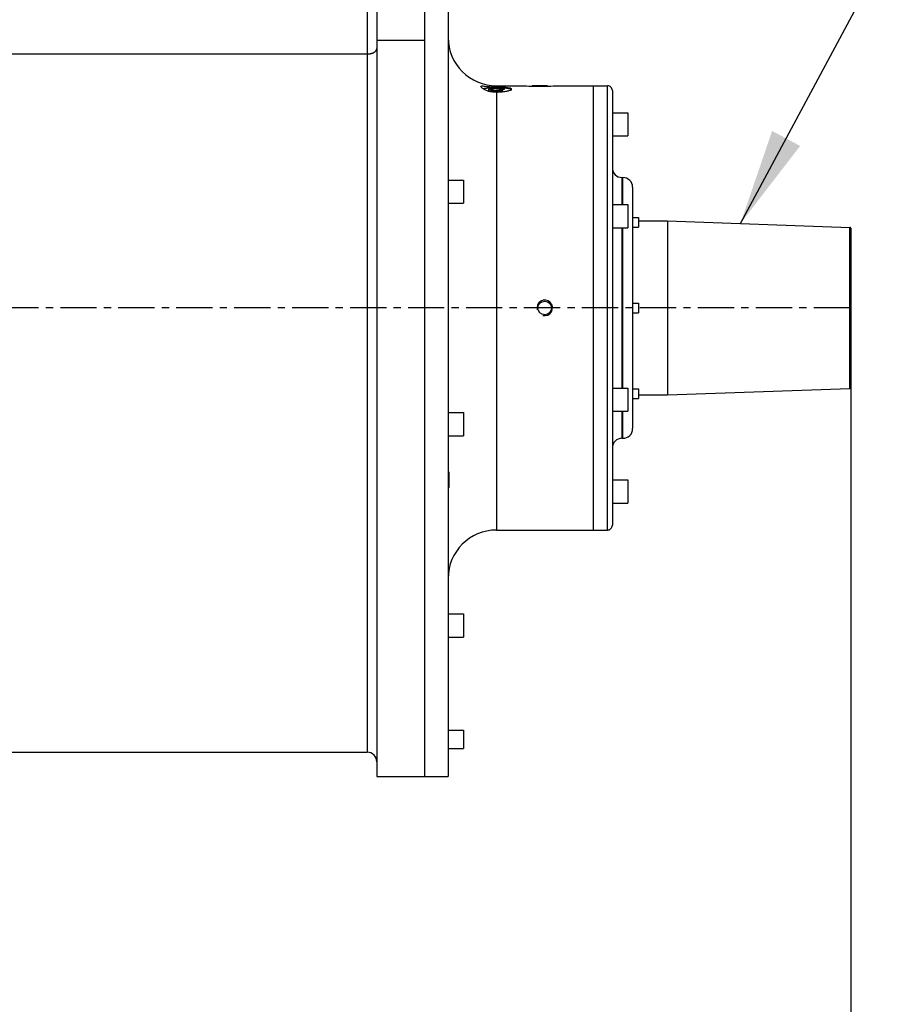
# Model space of a CAD drawing. Header units: millimetres. Extents: x -1960 to 5860, y -1328 to 4132.
# Tile 22 of 32: x 526 to 1430, y 2210 to 3229. Entities that reach past the tile are written whole.
import ezdxf

# ---------------------------------------------------------------- set-up
doc = ezdxf.new("R2010")
doc.units = ezdxf.units.MM
doc.linetypes.add('CENTER', pattern=[0.6, 0.375, -0.075, 0.075, -0.075])
for name, color, linetype in [('02___PRT_ALL_AXES', 7, 'Continuous'), ('3_ALL_AXES', 7, 'Continuous'), ('Layer1', 100, 'CENTER'), ('Layer2', 10, 'Continuous')]:
    doc.layers.add(name, color=color, linetype=linetype)
doc.dimstyles.get("Standard").update_dxf_attribs({"dimtxt": 2.5, "dimasz": 3, "dimexe": 0.18, "dimexo": 0.0625, "dimgap": 0.09, "dimtad": 1, "dimdsep": 46, "dimtxsty": 'Standard', "dimcen": 0.09, "dimadec": 0, "dimazin": 0, "dimtol": 1, "dimtp": 0.01, "dimtm": 0.01, "dimtfac": 1, "dimtofl": 0, "dimtmove": 0, "dimatfit": 3, "dimfxl": 0, "dimtolj": 1, "dimarcsym": 0})

# ---------------------------------------------------------------- blocks, each defined once
blk = doc.blocks.new('*D14')
at = {"layer": 'Defpoints', "color": 0}
for p in [(1386.472445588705, 2857.159943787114), (-1172.427554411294, 1858.047562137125), (1386.472445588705, 882.3094444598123)]:
    blk.add_point(p, dxfattribs=at)
at = {"layer": 'Layer2', "color": 0, "lineweight": -2}
for p, q in [((1386.472445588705, 2854.534943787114), (1386.472445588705, 874.7494444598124)), ((-1172.427554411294, 1855.422562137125), (-1172.427554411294, 874.7494444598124)), ((-1072.427554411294, 882.3094444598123), (1286.472445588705, 882.3094444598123))]:
    blk.add_line(p, q, dxfattribs=at)
at = {"layer": 'Layer2', "color": 0}
for points in [[(-1072.427554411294, 898.9761111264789), (-1072.427554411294, 865.6427777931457), (-1172.427554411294, 882.3094444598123)], [(1286.472445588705, 898.9761111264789), (1286.472445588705, 865.6427777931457), (1386.472445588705, 882.3094444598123)]]:
    blk.add_solid(points, dxfattribs=at)
at = {"layer": 'Layer2', "color": 0, "insert": (107.0224455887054, 942.3094444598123), "char_height": 100, "attachment_point": 5}
blk.add_mtext('\\A1;2559', dxfattribs=at)

msp = doc.modelspace()

# ---------------------------------------------------------------- linework, layer by layer
at = {"color": 7, "linetype": 'Continuous'}
for p, q in [((885.6494455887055, 3416.560644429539), (885.6494455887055, 2470.577031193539)), ((969.4724455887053, 3409.85703119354), (969.4724455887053, 2445.58113282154)), ((895.6494455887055, 3353.39586584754), (895.6494455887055, 2445.577031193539)), ((945.4724455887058, 2445.577031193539), (945.4724455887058, 3267.38168444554)), ((895.6494455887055, 3207.621884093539), (945.4724455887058, 3207.621884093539)), ((479.5724455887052, 3193.48694261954), (885.6494455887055, 3193.48694261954)), ((1072.472445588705, 3160.57703119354), (1056.472445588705, 3160.57703119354)), ((1134.472445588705, 2700.577031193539), (1134.472445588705, 3160.57703119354)), ((1139.472445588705, 3155.57703119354), (1139.472445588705, 2705.577031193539)), ((1149.472445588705, 3065.57703119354), (1149.472445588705, 3037.57703119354)), ((1150.472445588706, 3037.57703119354), (1150.472445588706, 3065.57703119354)), ((1160.472445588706, 3055.57703115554), (1160.472445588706, 2805.57703123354)), ((1149.472445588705, 3013.57703119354), (1149.472445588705, 2847.57703119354)), ((1150.472445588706, 2847.57703119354), (1150.472445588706, 3013.57703119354)), ((1385.507345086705, 2847.17827534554), (1385.507345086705, 3013.97578704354)), ((1386.472445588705, 3012.97639621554), (1386.472445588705, 2848.17766617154)), ((1149.472445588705, 2823.57703119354), (1149.472445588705, 2795.57703119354)), ((1150.472445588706, 2795.57703119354), (1150.472445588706, 2823.57703119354)), ((970.4724455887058, 2744.62923514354), (970.4724455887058, 2760.62923514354)), ((485.0724455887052, 2470.577031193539), (885.6494455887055, 2470.577031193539)), ((895.6494455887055, 2445.577031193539), (945.4724455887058, 2445.577031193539))]:
    msp.add_line(p, q, dxfattribs=at)
at = {"color": 2, "linetype": 'Continuous'}
for p, q in [((1056.472445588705, 3160.166430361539), (1056.472445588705, 3160.57703119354)), ((1072.472445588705, 3160.16648827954), (1072.472445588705, 3160.57703119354)), ((1011.472445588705, 3154.98726169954), (1011.472445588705, 3157.08281438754)), ((970.4724455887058, 2760.62923514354), (969.4724455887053, 2760.62923514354)), ((970.4724455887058, 2744.62923514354), (969.4724455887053, 2744.62923514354))]:
    msp.add_line(p, q, dxfattribs=at)
at = {"color": 7, "linetype": 'Continuous'}
for centre, radius, start, end in [((1019.472445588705, 3210.57703119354), 50, 180, 270), ((1134.472445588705, 3155.57703119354), 5, 359.9999995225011, 90), ((1018.196187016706, 3177.55438077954), 23.638980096, 250.0056785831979, 255.0846296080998), ((1149.472445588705, 3075.57703119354), 10, 180.0000035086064, 270), ((1150.472445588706, 3055.57703119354), 10, 359.9999997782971, 90), ((1385.472445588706, 3012.97639621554), 1, 0, 87.99999994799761), ((1385.472445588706, 2848.17766617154), 1, 272.0000000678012, 0), ((1150.472445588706, 2805.57703119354), 10, 270, 2.217028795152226e-07), ((1149.472445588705, 2785.57703119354), 10, 90, 179.9999964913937), ((1134.472445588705, 2705.577031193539), 5, 270, 4.774988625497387e-07), ((1019.472445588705, 2650.577031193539), 50, 90, 179.9999999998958), ((885.6494455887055, 2460.577031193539), 10, 0, 90)]:
    msp.add_arc(centre, radius, start, end, dxfattribs=at)
at = {"color": 2, "linetype": 'Continuous'}
msp.add_arc((1069.472445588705, 2930.57703119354), 8, 255.0000000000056, 194.9999999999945, dxfattribs=at)
at = {"color": 7, "linetype": 'Continuous'}
for points, start_tangent, end_tangent in [([(885.6494455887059, 3193.486942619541), (886.5721291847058, 3193.51106148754), (887.4869407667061, 3193.583212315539), (888.3860754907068, 3193.702779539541), (889.2618622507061, 3193.86874305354), (890.1068291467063, 3194.07968691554), (890.9137672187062, 3194.33381142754), (891.6757919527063, 3194.628948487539), (892.3864020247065, 3194.96258009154), (893.0395347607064, 3195.331859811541), (893.6296178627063, 3195.733637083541), (894.1516169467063, 3196.164484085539), (894.6010785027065, 3196.62072498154), (894.9741678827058, 3197.09846728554), (895.2677020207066, 3197.59363506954), (895.4791765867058, 3198.10200373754), (895.6067873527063, 3198.619236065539), (895.6494455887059, 3199.14091920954)], (1, 0), (0, 1)), ([(1003.472536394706, 3159.67200015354), (1006.494949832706, 3160.209214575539), (1010.128376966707, 3159.84560175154), (1014.633874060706, 3159.464214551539), (1019.472445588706, 3159.31245362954)], (-0.05957476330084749, 0.9982238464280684), (1, 0)), ([(1004.220270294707, 3158.54068218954), (1003.472536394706, 3159.67200015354)], (-0.7003281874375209, 0.7138210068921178), (-0.05957476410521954, 0.9982238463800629)), ([(1006.483860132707, 3156.96520948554), (1004.220270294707, 3158.54068218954)], (-0.8877272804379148, 0.4603697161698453), (-0.7003281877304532, 0.7138210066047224)), ([(1010.113381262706, 3155.340204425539), (1006.483860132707, 3156.96520948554)], (-0.9394793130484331, 0.3426056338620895), (-0.8877272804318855, 0.4603697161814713)), ([(1014.617906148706, 3154.170400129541), (1012.111701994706, 3154.71186730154)], (-0.9860038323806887, 0.1667226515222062), (-0.9661018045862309, 0.2581613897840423)), ([(1019.472445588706, 3153.755711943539), (1014.617906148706, 3154.170400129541)], (-1, 0), (-0.9860038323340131, 0.1667226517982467))]:
    msp.add_spline(points, degree=3, dxfattribs=dict(at, start_tangent=start_tangent, end_tangent=end_tangent))
at = {"color": 2, "linetype": 'Continuous'}
for points, start_tangent, end_tangent in [([(1019.472445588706, 3158.471999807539), (1019.083976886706, 3158.465385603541), (1018.695508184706, 3158.458771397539), (1018.501273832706, 3158.45546429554), (1018.307039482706, 3158.452157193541), (1018.112805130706, 3158.44885008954), (1018.015687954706, 3158.44719653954), (1017.967129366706, 3158.446369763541), (1017.918570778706, 3158.44554298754), (1017.871861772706, 3158.44309415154), (1017.825152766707, 3158.44064531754), (1017.731734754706, 3158.435747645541), (1017.544898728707, 3158.425952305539), (1017.358062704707, 3158.41615696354), (1017.171226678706, 3158.40636162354), (1016.984390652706, 3158.396566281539), (1016.797554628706, 3158.386770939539), (1016.704136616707, 3158.38187326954), (1016.610718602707, 3158.376975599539), (1016.517300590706, 3158.37207792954), (1016.470591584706, 3158.369629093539), (1016.447237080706, 3158.368404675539), (1016.423882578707, 3158.36718025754), (1016.402342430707, 3158.36519144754), (1016.380802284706, 3158.36320263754), (1016.337721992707, 3158.35922501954), (1016.251561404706, 3158.35126977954), (1016.165400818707, 3158.343314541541), (1016.079240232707, 3158.335359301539), (1015.906919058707, 3158.31944882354), (1015.734597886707, 3158.303538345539), (1015.562276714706, 3158.28762786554), (1015.389955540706, 3158.271717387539), (1015.303794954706, 3158.263762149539), (1015.217634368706, 3158.25580690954), (1015.131473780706, 3158.24785167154), (1015.088393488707, 3158.243874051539), (1015.066853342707, 3158.24188524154), (1015.045313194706, 3158.23989643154), (1015.026098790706, 3158.237165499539), (1015.006884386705, 3158.23443456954), (1014.968455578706, 3158.22897270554), (1014.891597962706, 3158.21804897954), (1014.814740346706, 3158.207125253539), (1014.737882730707, 3158.19620152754), (1014.584167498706, 3158.17435407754), (1014.430452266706, 3158.15250662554), (1014.276737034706, 3158.13065917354), (1014.123021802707, 3158.108811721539), (1014.046164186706, 3158.097887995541), (1013.969306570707, 3158.08696426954), (1013.930877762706, 3158.08150240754), (1013.892448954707, 3158.07604054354), (1013.854020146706, 3158.070578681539), (1013.834805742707, 3158.06784774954), (1013.825198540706, 3158.066482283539), (1013.815591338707, 3158.06511681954), (1013.807848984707, 3158.06348006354), (1013.800106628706, 3158.06184330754), (1013.784621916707, 3158.058569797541), (1013.753652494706, 3158.05202277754), (1013.722683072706, 3158.045475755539), (1013.691713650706, 3158.03892873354), (1013.629774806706, 3158.02583469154), (1013.567835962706, 3158.01274064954), (1013.443958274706, 3157.986552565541), (1013.320080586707, 3157.96036448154), (1013.196202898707, 3157.934176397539), (1013.072325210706, 3157.90798831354), (1013.010386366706, 3157.89489427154), (1012.948447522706, 3157.88180022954), (1012.917478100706, 3157.875253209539), (1012.886508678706, 3157.868706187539), (1012.855539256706, 3157.862159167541), (1012.840054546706, 3157.85888565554), (1012.832312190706, 3157.85724890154), (1012.824569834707, 3157.855612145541), (1012.818805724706, 3157.85374542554), (1012.813041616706, 3157.85187870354), (1012.801513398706, 3157.84814526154), (1012.778456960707, 3157.840678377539), (1012.755400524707, 3157.833211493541), (1012.732344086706, 3157.825744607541), (1012.686231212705, 3157.810810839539), (1012.640118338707, 3157.79587707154), (1012.547892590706, 3157.76600953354), (1012.455666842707, 3157.73614199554), (1012.363441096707, 3157.706274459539), (1012.271215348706, 3157.67640692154), (1012.225102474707, 3157.66147315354), (1012.178989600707, 3157.646539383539), (1012.155933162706, 3157.63907249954), (1012.132876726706, 3157.63160561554), (1012.109820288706, 3157.62413873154), (1012.098292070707, 3157.62040528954), (1012.092527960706, 3157.618538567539), (1012.086763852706, 3157.61667184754), (1012.083197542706, 3157.61464626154), (1012.079631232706, 3157.612620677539), (1012.072498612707, 3157.608569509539), (1012.058233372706, 3157.60046717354), (1012.043968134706, 3157.59236483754), (1012.029702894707, 3157.58426250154), (1012.001172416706, 3157.568057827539), (1011.972641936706, 3157.551853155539), (1011.915580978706, 3157.519443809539), (1011.858520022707, 3157.48703446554), (1011.801459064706, 3157.45462511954), (1011.744398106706, 3157.42221577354), (1011.715867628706, 3157.406011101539), (1011.687337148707, 3157.389806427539), (1011.673071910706, 3157.38170409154), (1011.658806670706, 3157.37360175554), (1011.644541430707, 3157.36549941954), (1011.637408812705, 3157.361448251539), (1011.633842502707, 3157.35942266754), (1011.630276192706, 3157.357397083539), (1011.629043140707, 3157.35525190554), (1011.627810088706, 3157.35310672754), (1011.625343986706, 3157.34881637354), (1011.620411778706, 3157.340235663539), (1011.615479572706, 3157.33165495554), (1011.610547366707, 3157.323074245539), (1011.600682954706, 3157.305912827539), (1011.590818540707, 3157.28875140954), (1011.571089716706, 3157.25442857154), (1011.551360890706, 3157.22010573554), (1011.531632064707, 3157.185782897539), (1011.511903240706, 3157.15146006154), (1011.502038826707, 3157.134298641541), (1011.492174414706, 3157.117137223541), (1011.487242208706, 3157.108556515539), (1011.482310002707, 3157.099975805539), (1011.477377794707, 3157.091395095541), (1011.474911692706, 3157.08710474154), (1011.473678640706, 3157.08495956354), (1011.472445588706, 3157.082814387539), (1011.473635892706, 3157.08070635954), (1011.474826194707, 3157.07859833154), (1011.477206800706, 3157.074382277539), (1011.481968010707, 3157.06595016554), (1011.486729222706, 3157.05751805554), (1011.491490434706, 3157.04908594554), (1011.501012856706, 3157.03222172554), (1011.510535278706, 3157.01535750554), (1011.529580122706, 3156.981629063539), (1011.548624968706, 3156.947900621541), (1011.567669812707, 3156.91417218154), (1011.586714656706, 3156.88044373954), (1011.596237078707, 3156.863579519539), (1011.605759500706, 3156.84671529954), (1011.610520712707, 3156.83828318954), (1011.615281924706, 3156.82985107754), (1011.620043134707, 3156.82141896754), (1011.622423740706, 3156.81720291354), (1011.623614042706, 3156.81509488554), (1011.624804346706, 3156.81298685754), (1011.628329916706, 3156.810959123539), (1011.631855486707, 3156.808931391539), (1011.638906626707, 3156.804875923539), (1011.653008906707, 3156.79676498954), (1011.667111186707, 3156.78865405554), (1011.681213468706, 3156.78054312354), (1011.709418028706, 3156.76432125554), (1011.737622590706, 3156.74809938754), (1011.794031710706, 3156.715655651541), (1011.850440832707, 3156.683211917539), (1011.906849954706, 3156.65076818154), (1011.963259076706, 3156.61832444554), (1011.991463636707, 3156.602102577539), (1012.019668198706, 3156.585880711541), (1012.033770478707, 3156.57776977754), (1012.047872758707, 3156.56965884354), (1012.061975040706, 3156.56154790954), (1012.069026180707, 3156.557492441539), (1012.072551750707, 3156.555464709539), (1012.076077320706, 3156.553436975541), (1012.081803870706, 3156.551566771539), (1012.087530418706, 3156.54969656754), (1012.098983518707, 3156.545956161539), (1012.121889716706, 3156.53847534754), (1012.144795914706, 3156.53099453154), (1012.167702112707, 3156.523513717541), (1012.213514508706, 3156.50855208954), (1012.259326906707, 3156.493590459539), (1012.350951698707, 3156.46366720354), (1012.442576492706, 3156.43374394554), (1012.534201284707, 3156.40382068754), (1012.625826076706, 3156.37389742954), (1012.671638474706, 3156.358935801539), (1012.717450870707, 3156.34397417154), (1012.740357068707, 3156.33649335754), (1012.763263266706, 3156.32901254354), (1012.786169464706, 3156.32153172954), (1012.797622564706, 3156.317791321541), (1012.803349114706, 3156.315921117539), (1012.809075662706, 3156.31405091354), (1012.816939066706, 3156.31238264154), (1012.824802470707, 3156.310714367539), (1012.840529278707, 3156.307377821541), (1012.871982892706, 3156.30070472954), (1012.903436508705, 3156.29403163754), (1012.934890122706, 3156.28735854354), (1012.997797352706, 3156.27401235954), (1013.060704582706, 3156.260666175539), (1013.186519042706, 3156.23397380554), (1013.312333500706, 3156.207281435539), (1013.438147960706, 3156.180589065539), (1013.563962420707, 3156.15389669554), (1013.626869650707, 3156.140550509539), (1013.689776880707, 3156.12720432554), (1013.721230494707, 3156.120531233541), (1013.752684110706, 3156.113858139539), (1013.784137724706, 3156.10718504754), (1013.799864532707, 3156.103848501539), (1013.807727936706, 3156.10218022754), (1013.815591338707, 3156.10051195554), (1013.825017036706, 3156.09916750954), (1013.834442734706, 3156.09782306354), (1013.853294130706, 3156.095134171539), (1013.890996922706, 3156.089756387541), (1013.928699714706, 3156.084378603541), (1013.966402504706, 3156.07900081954), (1014.041808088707, 3156.068245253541), (1014.117213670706, 3156.05748968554), (1014.268024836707, 3156.03597855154), (1014.418836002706, 3156.014467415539), (1014.569647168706, 3155.992956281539), (1014.720458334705, 3155.971445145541), (1014.795863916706, 3155.960689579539), (1014.871269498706, 3155.94993401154), (1014.946675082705, 3155.93917844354), (1014.984377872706, 3155.933800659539), (1015.003229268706, 3155.93111176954), (1015.022080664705, 3155.92842287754), (1015.043580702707, 3155.92642102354), (1015.065080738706, 3155.924419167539), (1015.108080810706, 3155.92041545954), (1015.194080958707, 3155.91240804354), (1015.280081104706, 3155.90440062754), (1015.366081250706, 3155.896393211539), (1015.538081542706, 3155.880378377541), (1015.710081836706, 3155.86436354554), (1015.882082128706, 3155.84834871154), (1016.054082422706, 3155.832333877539), (1016.140082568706, 3155.82432646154), (1016.226082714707, 3155.816319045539), (1016.312082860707, 3155.80831162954), (1016.355082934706, 3155.80430792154), (1016.376582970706, 3155.802306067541), (1016.398083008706, 3155.800304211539), (1016.421412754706, 3155.799065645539), (1016.444742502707, 3155.79782707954), (1016.491401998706, 3155.795349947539), (1016.584720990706, 3155.790395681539), (1016.678039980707, 3155.785441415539), (1016.771358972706, 3155.78048714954), (1016.957996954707, 3155.770578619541), (1017.144634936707, 3155.760670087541), (1017.331272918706, 3155.750761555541), (1017.517910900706, 3155.740853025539), (1017.611229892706, 3155.73589875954), (1017.704548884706, 3155.730944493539), (1017.797867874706, 3155.72599022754), (1017.844527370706, 3155.723513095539), (1017.867857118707, 3155.72227452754), (1017.891186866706, 3155.72103596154), (1017.915894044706, 3155.720607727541), (1017.940601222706, 3155.720179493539), (1017.990015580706, 3155.71932302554), (1018.088844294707, 3155.717610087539), (1018.187673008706, 3155.71589714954), (1018.286501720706, 3155.714184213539), (1018.484159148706, 3155.71075833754), (1018.681816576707, 3155.70733246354), (1019.077131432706, 3155.700480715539), (1019.472446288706, 3155.69362896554)], (-0.9998550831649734, -0.01702388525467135), (0.9998498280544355, -0.01732978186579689)), ([(1019.472445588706, 3158.471999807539), (1019.860914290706, 3158.465385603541), (1020.249382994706, 3158.458771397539), (1020.443617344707, 3158.45546429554), (1020.637851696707, 3158.452157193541), (1020.832086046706, 3158.44885008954), (1020.929203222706, 3158.44719653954), (1020.977761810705, 3158.446369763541), (1021.026320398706, 3158.44554298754), (1021.073029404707, 3158.44309415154), (1021.119738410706, 3158.44064531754), (1021.213156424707, 3158.435747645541), (1021.399992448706, 3158.425952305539), (1021.586828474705, 3158.41615696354), (1021.773664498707, 3158.40636162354), (1021.960500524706, 3158.396566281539), (1022.147336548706, 3158.386770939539), (1022.240754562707, 3158.38187326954), (1022.334172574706, 3158.376975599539), (1022.427590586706, 3158.37207792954), (1022.474299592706, 3158.369629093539), (1022.497654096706, 3158.368404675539), (1022.521008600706, 3158.36718025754), (1022.542548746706, 3158.36519144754), (1022.564088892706, 3158.36320263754), (1022.607169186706, 3158.35922501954), (1022.693329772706, 3158.35126977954), (1022.779490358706, 3158.343314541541), (1022.865650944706, 3158.335359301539), (1023.037972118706, 3158.31944882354), (1023.210293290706, 3158.303538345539), (1023.382614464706, 3158.28762786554), (1023.554935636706, 3158.271717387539), (1023.641096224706, 3158.263762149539), (1023.727256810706, 3158.25580690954), (1023.813417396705, 3158.24785167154), (1023.856497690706, 3158.243874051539), (1023.878037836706, 3158.24188524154), (1023.899577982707, 3158.23989643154), (1023.918792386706, 3158.237165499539), (1023.938006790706, 3158.23443456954), (1023.976435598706, 3158.22897270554), (1024.053293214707, 3158.21804897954), (1024.130150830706, 3158.207125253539), (1024.207008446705, 3158.19620152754), (1024.360723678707, 3158.17435407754), (1024.514438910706, 3158.15250662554), (1024.668154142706, 3158.13065917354), (1024.821869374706, 3158.108811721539), (1024.898726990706, 3158.097887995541), (1024.975584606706, 3158.08696426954), (1025.014013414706, 3158.08150240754), (1025.052442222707, 3158.07604054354), (1025.090871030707, 3158.070578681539), (1025.110085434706, 3158.06784774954), (1025.119692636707, 3158.066482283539), (1025.129299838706, 3158.06511681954), (1025.137042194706, 3158.06348006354), (1025.144784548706, 3158.06184330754), (1025.160269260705, 3158.058569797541), (1025.191238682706, 3158.05202277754), (1025.222208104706, 3158.045475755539), (1025.253177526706, 3158.03892873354), (1025.315116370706, 3158.02583469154), (1025.377055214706, 3158.01274064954), (1025.500932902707, 3157.986552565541), (1025.624810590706, 3157.96036448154), (1025.748688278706, 3157.934176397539), (1025.872565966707, 3157.90798831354), (1025.934504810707, 3157.89489427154), (1025.996443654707, 3157.88180022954), (1026.027413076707, 3157.875253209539), (1026.058382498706, 3157.868706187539), (1026.089351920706, 3157.862159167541), (1026.104836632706, 3157.85888565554), (1026.112578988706, 3157.85724890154), (1026.120321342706, 3157.855612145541), (1026.126085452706, 3157.85374542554), (1026.131849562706, 3157.85187870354), (1026.143377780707, 3157.84814526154), (1026.166434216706, 3157.840678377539), (1026.189490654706, 3157.833211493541), (1026.212547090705, 3157.825744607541), (1026.258659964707, 3157.810810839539), (1026.304772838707, 3157.79587707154), (1026.396998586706, 3157.76600953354), (1026.489224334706, 3157.73614199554), (1026.581450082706, 3157.706274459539), (1026.673675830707, 3157.67640692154), (1026.719788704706, 3157.66147315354), (1026.765901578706, 3157.646539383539), (1026.788958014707, 3157.63907249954), (1026.812014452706, 3157.63160561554), (1026.835070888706, 3157.62413873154), (1026.846599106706, 3157.62040528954), (1026.852363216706, 3157.618538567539), (1026.858127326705, 3157.61667184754), (1026.861693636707, 3157.61464626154), (1026.865259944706, 3157.612620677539), (1026.872392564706, 3157.608569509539), (1026.886657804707, 3157.60046717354), (1026.900923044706, 3157.59236483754), (1026.915188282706, 3157.58426250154), (1026.943718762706, 3157.568057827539), (1026.972249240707, 3157.551853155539), (1027.029310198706, 3157.519443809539), (1027.086371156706, 3157.48703446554), (1027.143432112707, 3157.45462511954), (1027.200493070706, 3157.42221577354), (1027.229023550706, 3157.406011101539), (1027.257554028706, 3157.389806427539), (1027.271819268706, 3157.38170409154), (1027.286084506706, 3157.37360175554), (1027.300349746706, 3157.36549941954), (1027.307482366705, 3157.361448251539), (1027.311048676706, 3157.35942266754), (1027.314614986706, 3157.357397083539), (1027.315848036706, 3157.35525190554), (1027.317081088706, 3157.35310672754), (1027.319547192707, 3157.34881637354), (1027.324479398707, 3157.340235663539), (1027.329411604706, 3157.33165495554), (1027.334343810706, 3157.323074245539), (1027.344208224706, 3157.305912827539), (1027.354072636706, 3157.28875140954), (1027.373801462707, 3157.25442857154), (1027.393530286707, 3157.22010573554), (1027.413259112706, 3157.185782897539), (1027.432987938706, 3157.15146006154), (1027.442852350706, 3157.134298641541), (1027.452716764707, 3157.117137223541), (1027.457648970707, 3157.108556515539), (1027.462581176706, 3157.099975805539), (1027.467513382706, 3157.091395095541), (1027.469979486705, 3157.08710474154), (1027.471212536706, 3157.08495956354), (1027.472445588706, 3157.082814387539), (1027.471255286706, 3157.08070635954), (1027.470064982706, 3157.07859833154), (1027.467684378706, 3157.074382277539), (1027.462923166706, 3157.06595016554), (1027.458161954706, 3157.05751805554), (1027.453400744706, 3157.04908594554), (1027.443878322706, 3157.03222172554), (1027.434355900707, 3157.01535750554), (1027.415311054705, 3156.981629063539), (1027.396266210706, 3156.947900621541), (1027.377221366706, 3156.91417218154), (1027.358176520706, 3156.88044373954), (1027.348654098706, 3156.863579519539), (1027.339131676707, 3156.84671529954), (1027.334370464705, 3156.83828318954), (1027.329609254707, 3156.82985107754), (1027.324848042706, 3156.82141896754), (1027.322467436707, 3156.81720291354), (1027.321277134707, 3156.81509488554), (1027.320086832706, 3156.81298685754), (1027.316561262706, 3156.810959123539), (1027.313035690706, 3156.808931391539), (1027.305984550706, 3156.804875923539), (1027.291882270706, 3156.79676498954), (1027.277779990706, 3156.78865405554), (1027.263677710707, 3156.78054312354), (1027.235473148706, 3156.76432125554), (1027.207268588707, 3156.74809938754), (1027.150859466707, 3156.715655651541), (1027.094450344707, 3156.683211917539), (1027.038041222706, 3156.65076818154), (1026.981632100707, 3156.61832444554), (1026.953427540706, 3156.602102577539), (1026.925222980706, 3156.585880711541), (1026.911120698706, 3156.57776977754), (1026.897018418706, 3156.56965884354), (1026.882916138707, 3156.56154790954), (1026.875864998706, 3156.557492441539), (1026.872339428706, 3156.555464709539), (1026.868813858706, 3156.553436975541), (1026.863087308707, 3156.551566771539), (1026.857360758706, 3156.54969656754), (1026.845907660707, 3156.545956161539), (1026.823001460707, 3156.53847534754), (1026.800095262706, 3156.53099453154), (1026.777189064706, 3156.523513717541), (1026.731376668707, 3156.50855208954), (1026.685564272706, 3156.493590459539), (1026.593939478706, 3156.46366720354), (1026.502314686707, 3156.43374394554), (1026.410689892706, 3156.40382068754), (1026.319065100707, 3156.37389742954), (1026.273252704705, 3156.358935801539), (1026.227440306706, 3156.34397417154), (1026.204534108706, 3156.33649335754), (1026.181627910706, 3156.32901254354), (1026.158721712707, 3156.32153172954), (1026.147268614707, 3156.317791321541), (1026.141542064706, 3156.315921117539), (1026.135815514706, 3156.31405091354), (1026.127952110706, 3156.31238264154), (1026.120088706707, 3156.310714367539), (1026.104361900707, 3156.307377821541), (1026.072908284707, 3156.30070472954), (1026.041454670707, 3156.29403163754), (1026.010001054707, 3156.28735854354), (1025.947093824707, 3156.27401235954), (1025.884186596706, 3156.260666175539), (1025.758372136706, 3156.23397380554), (1025.632557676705, 3156.207281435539), (1025.506743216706, 3156.180589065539), (1025.380928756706, 3156.15389669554), (1025.318021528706, 3156.140550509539), (1025.255114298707, 3156.12720432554), (1025.223660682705, 3156.120531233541), (1025.192207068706, 3156.113858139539), (1025.160753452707, 3156.10718504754), (1025.145026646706, 3156.103848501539), (1025.137163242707, 3156.10218022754), (1025.129299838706, 3156.10051195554), (1025.119874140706, 3156.09916750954), (1025.110448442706, 3156.09782306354), (1025.091597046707, 3156.095134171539), (1025.053894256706, 3156.089756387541), (1025.016191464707, 3156.084378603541), (1024.978488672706, 3156.07900081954), (1024.903083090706, 3156.068245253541), (1024.827677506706, 3156.05748968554), (1024.676866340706, 3156.03597855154), (1024.526055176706, 3156.014467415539), (1024.375244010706, 3155.992956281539), (1024.224432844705, 3155.971445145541), (1024.149027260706, 3155.960689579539), (1024.073621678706, 3155.94993401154), (1023.998216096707, 3155.93917844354), (1023.960513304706, 3155.933800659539), (1023.941661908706, 3155.93111176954), (1023.922810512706, 3155.92842287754), (1023.901310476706, 3155.92642102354), (1023.879810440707, 3155.924419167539), (1023.836810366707, 3155.92041545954), (1023.750810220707, 3155.91240804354), (1023.664810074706, 3155.90440062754), (1023.578809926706, 3155.896393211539), (1023.406809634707, 3155.880378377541), (1023.234809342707, 3155.86436354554), (1023.062809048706, 3155.84834871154), (1022.890808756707, 3155.832333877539), (1022.804808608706, 3155.82432646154), (1022.718808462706, 3155.816319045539), (1022.632808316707, 3155.80831162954), (1022.589808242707, 3155.80430792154), (1022.568308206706, 3155.802306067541), (1022.546808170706, 3155.800304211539), (1022.523478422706, 3155.799065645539), (1022.500148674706, 3155.79782707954), (1022.453489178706, 3155.795349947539), (1022.360170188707, 3155.790395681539), (1022.266851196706, 3155.785441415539), (1022.173532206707, 3155.78048714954), (1021.986894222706, 3155.770578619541), (1021.800256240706, 3155.760670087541), (1021.613618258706, 3155.750761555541), (1021.426980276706, 3155.740853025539), (1021.333661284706, 3155.73589875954), (1021.240342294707, 3155.730944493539), (1021.147023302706, 3155.72599022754), (1021.100363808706, 3155.723513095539), (1021.077034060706, 3155.72227452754), (1021.053704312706, 3155.72103596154), (1021.028997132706, 3155.720607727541), (1021.004289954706, 3155.720179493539), (1020.954875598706, 3155.71932302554), (1020.856046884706, 3155.717610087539), (1020.757218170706, 3155.71589714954), (1020.658389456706, 3155.714184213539), (1020.460732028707, 3155.71075833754), (1020.263074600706, 3155.70733246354), (1019.867759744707, 3155.700480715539), (1019.472444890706, 3155.69362896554)], (0.9998550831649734, -0.01702388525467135), (-0.9998498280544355, -0.01732978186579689))]:
    msp.add_spline(points, degree=3, dxfattribs=dict(at, start_tangent=start_tangent, end_tangent=end_tangent))
at = {"layer": '02___PRT_ALL_AXES', "color": 7, "linetype": 'Continuous'}
for p, q in [((1019.472445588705, 3160.57703119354), (1048.472445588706, 3160.57703119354)), ((1019.472445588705, 3160.57703119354), (1019.472445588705, 3159.31245362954)), ((1080.472445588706, 3160.57703119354), (1134.472445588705, 3160.57703119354)), ((1119.472445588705, 3160.57668151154), (1119.472445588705, 2700.577031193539)), ((1019.472445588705, 3153.75571194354), (1019.472445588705, 2700.577031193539)), ((1057.792889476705, 3160.11704180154), (1057.492993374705, 3160.12596442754)), ((1071.451928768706, 3160.12596536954), (1071.135804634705, 3160.116571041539)), ((1149.472445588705, 3065.57703119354), (1150.472445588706, 3065.57703119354)), ((1166.472445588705, 3020.57703119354), (1196.472445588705, 3020.57703119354)), ((1196.472445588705, 3020.57703119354), (1385.507345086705, 3013.97578704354)), ((1196.472445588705, 3020.57703119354), (1196.472445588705, 2840.57703119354)), ((1196.472445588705, 2840.57703119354), (1385.507345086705, 2847.17827534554)), ((1166.472445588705, 2840.57703119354), (1196.472445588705, 2840.57703119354)), ((1149.472445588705, 2795.57703119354), (1150.472445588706, 2795.57703119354)), ((1019.472445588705, 2700.577031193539), (1134.472445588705, 2700.577031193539)), ((945.4724455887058, 2445.577031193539), (969.4724455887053, 2445.577031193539))]:
    msp.add_line(p, q, dxfattribs=at)
msp.add_circle((1069.472445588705, 2930.57703119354), 7, dxfattribs=at)
for centre, radius, start, end in [((1064.538628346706, 3391.442441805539), 231.423774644, 266.0191405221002, 268.2553755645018), ((1064.421558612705, 3391.13526245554), 231.116247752, 271.7431603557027, 273.9823634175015), ((1064.472442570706, 3389.57101707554), 229.551177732, 268.3325538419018, 271.663403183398)]:
    msp.add_arc(centre, radius, start, end, dxfattribs=at)
for points, start_tangent, end_tangent in [([(1005.616039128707, 3157.487192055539), (1009.187843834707, 3158.22636217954), (1011.337348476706, 3158.431471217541)], (0.8960007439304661, 0.4440525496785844), (0.9938621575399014, 0.1106255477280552)), ([(1011.337348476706, 3158.431471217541), (1014.000123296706, 3158.70882121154), (1019.472445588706, 3158.876377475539)], (0.9938621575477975, 0.1106255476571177), (1, 0)), ([(1016.793661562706, 3157.22101661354), (1014.522698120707, 3156.95752126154), (1013.005288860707, 3156.56317259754), (1013.020953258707, 3156.345795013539)], (-0.9961393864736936, -0.08778566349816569), (0.411690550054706, -0.9113237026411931)), ([(1013.020953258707, 3156.345795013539), (1014.522698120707, 3155.23849200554), (1016.793661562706, 3154.97499665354)], (0.411690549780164, -0.9113237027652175), (0.9999372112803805, 0.0112059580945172)), ([(1019.472445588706, 3157.313543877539), (1016.793661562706, 3157.22101661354)], (-1, 0), (-0.996139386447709, -0.08778566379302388)), ([(1016.793661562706, 3154.97499665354), (1019.472445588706, 3154.882469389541)], (0.999937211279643, 0.01120595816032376), (1, 0)), ([(1019.472445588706, 3159.31245362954), (1024.412104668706, 3159.229089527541), (1028.874674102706, 3158.97176507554), (1032.418300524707, 3158.526177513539), (1034.690794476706, 3157.888358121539), (1034.910047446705, 3157.075958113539)], (1, 0), (0.01219023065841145, -0.9999256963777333)), ([(1019.472445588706, 3158.876377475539), (1024.944767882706, 3158.70882121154), (1027.613765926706, 3158.491589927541)], (1, 0), (0.9948473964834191, -0.1013837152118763)), ([(1022.151229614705, 3157.22101661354), (1019.472445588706, 3157.313543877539)], (-0.999937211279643, -0.01120595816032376), (-1, 0)), ([(1019.472445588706, 3154.882469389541), (1022.151229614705, 3154.97499665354)], (1, 0), (0.996139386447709, 0.08778566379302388)), ([(1024.412050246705, 3153.94378965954), (1019.472445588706, 3153.755711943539)], (-0.9976668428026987, -0.06827057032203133), (-1, 0)), ([(1025.923937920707, 3155.85021825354), (1024.422193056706, 3156.95752126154), (1022.151229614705, 3157.22101661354)], (-0.411690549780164, 0.9113237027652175), (-0.9999372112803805, -0.0112059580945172)), ([(1022.151229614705, 3154.97499665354), (1024.422193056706, 3155.23849200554), (1025.939602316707, 3155.63284066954), (1025.923937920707, 3155.85021825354)], (0.9961393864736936, 0.08778566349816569), (-0.411690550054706, 0.9113237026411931)), ([(1028.874620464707, 3154.47566849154), (1024.412050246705, 3153.94378965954)], (-0.979502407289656, -0.2014324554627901), (-0.9976668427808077, -0.06827057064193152)), ([(1027.613765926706, 3158.491589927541), (1029.757047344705, 3158.22636217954), (1033.328852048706, 3157.487192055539)], (0.9948473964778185, -0.1013837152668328), (0.968618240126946, -0.2485532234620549)), ([(1032.418277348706, 3155.26075671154), (1028.874620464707, 3154.47566849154)], (-0.9875341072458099, -0.1574051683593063), (-0.9795024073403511, -0.201432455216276)), ([(1034.910047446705, 3157.075958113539), (1034.690787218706, 3156.172771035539), (1032.418277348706, 3155.26075671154)], (0.01219023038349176, -0.999925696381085), (-0.9875341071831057, -0.1574051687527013)), ([(1033.328852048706, 3157.487192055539), (1035.170836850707, 3156.696276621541)], (0.9686182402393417, -0.2485532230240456), (0.5696179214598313, -0.8219096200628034))]:
    msp.add_spline(points, degree=3, dxfattribs=dict(at, start_tangent=start_tangent, end_tangent=end_tangent))
at = {"layer": '3_ALL_AXES', "color": 7, "linetype": 'Continuous'}
for p, q in [((1139.472445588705, 3132.57703119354), (1155.472445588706, 3132.57703119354)), ((1155.472445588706, 3132.57703119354), (1155.472445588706, 3108.57703119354)), ((1139.472445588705, 3108.57703119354), (1155.472445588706, 3108.57703119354)), ((969.4724455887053, 3062.92788716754), (985.4724455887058, 3062.92788716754)), ((985.4724455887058, 3062.92788716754), (985.4724455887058, 3038.92788716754)), ((969.4724455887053, 3038.92788716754), (985.4724455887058, 3038.92788716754)), ((1139.472445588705, 3037.57703119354), (1155.472445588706, 3037.57703119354)), ((1155.472445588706, 3037.57703119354), (1155.472445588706, 3013.57703119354)), ((1160.472445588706, 3024.34463508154), (1166.472445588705, 3024.34463508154)), ((1166.472445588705, 3024.34463508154), (1166.472445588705, 3014.34463508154)), ((1139.472445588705, 3013.57703119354), (1155.472445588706, 3013.57703119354)), ((1160.472445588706, 3014.34463508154), (1166.472445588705, 3014.34463508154)), ((1160.472445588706, 2935.57703119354), (1166.472445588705, 2935.57703119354)), ((1166.472445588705, 2935.57703119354), (1166.472445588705, 2925.57703119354)), ((1160.472445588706, 2925.57703119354), (1166.472445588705, 2925.57703119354)), ((1139.472445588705, 2847.57703119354), (1155.472445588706, 2847.57703119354)), ((1155.472445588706, 2847.57703119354), (1155.472445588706, 2823.57703119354)), ((1160.472445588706, 2846.80942730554), (1166.472445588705, 2846.80942730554)), ((1166.472445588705, 2846.80942730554), (1166.472445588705, 2836.80942730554)), ((1160.472445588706, 2836.80942730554), (1166.472445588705, 2836.80942730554)), ((969.4724455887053, 2822.22617522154), (985.4724455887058, 2822.22617522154)), ((985.4724455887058, 2822.22617522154), (985.4724455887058, 2798.22617522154)), ((1139.472445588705, 2823.57703119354), (1155.472445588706, 2823.57703119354)), ((969.4724455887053, 2798.22617522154), (985.4724455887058, 2798.22617522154)), ((1139.472445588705, 2752.577031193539), (1155.472445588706, 2752.577031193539)), ((1155.472445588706, 2752.577031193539), (1155.472445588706, 2728.577031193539)), ((1139.472445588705, 2728.577031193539), (1155.472445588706, 2728.577031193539)), ((969.4724455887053, 2613.772377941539), (985.4724455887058, 2613.772377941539)), ((985.4724455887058, 2613.772377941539), (985.4724455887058, 2589.772377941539)), ((969.4724455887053, 2589.772377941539), (985.4724455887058, 2589.772377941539)), ((969.4724455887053, 2493.42152196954), (985.4724455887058, 2493.42152196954)), ((985.4724455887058, 2493.42152196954), (985.4724455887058, 2474.421521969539)), ((969.4724455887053, 2474.421521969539), (985.4724455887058, 2474.421521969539))]:
    msp.add_line(p, q, dxfattribs=at)
at = {"layer": 'Layer1', "ltscale": 100}
msp.add_line((1385.507345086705, 2930.57703119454), (-1285.407629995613, 2930.577031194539), dxfattribs=at)

# ---------------------------------------------------------------- dimensions: what is measured, and where the dimension line sits
at = {"layer": 'Layer2'}
dim = msp.add_linear_dim(base=(1386.472445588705, 882.3094444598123), p1=(-1172.427554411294, 1858.047562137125), p2=(1386.472445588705, 2857.159943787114), dimstyle='Standard', override={"dimtxt": 100, "dimasz": 100, "dimexe": 7.56, "dimexo": 2.625, "dimgap": 10, "dimdec": 0, "dimzin": 0, "dimdsep": 44, "dimcen": 3.78, "dimtol": 0, "dimtdec": 0, "dimtzin": 0}, dxfattribs=at)
dim.commit()
dim.dimension.update_dxf_attribs({"geometry": '*D14', "text_midpoint": (107.0224455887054, 882.3094444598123), "dimtype": 160})

# ---------------------------------------------------------------- leaders
msp.add_leader([(1272.109076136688, 3017.935741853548), (1488.000953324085, 3420.184859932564), (1960.134115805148, 3415.184859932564)], dimstyle='Standard', override={"dimtxt": 100, "dimasz": 100, "dimexe": 7.56, "dimexo": 2.625, "dimgap": 10, "dimtad": 0, "dimdec": 0, "dimzin": 0, "dimdsep": 44, "dimcen": 3.78, "dimtol": 0, "dimtdec": 0, "dimtzin": 0}, dxfattribs=at)

doc.saveas('drawing.dxf')
